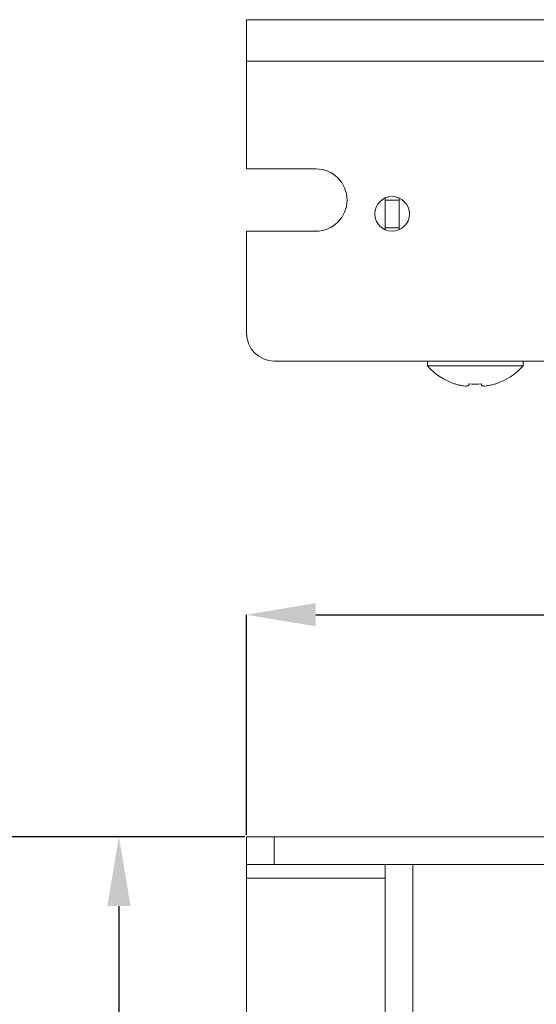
# Model space of a CAD drawing. Header units: millimetres. Extents: x 22 to 278, y 61 to 167.
# Tile 19 of 148: x 46 to 65, y 132 to 167. Entities that reach past the tile are written whole.
import ezdxf

# ---------------------------------------------------------------- set-up
doc = ezdxf.new("R2010")
doc.units = ezdxf.units.MM
doc.header["$PDSIZE"] = -1
doc.layers.get('0').update_dxf_attribs({"lineweight": 15})
doc.layers.add('標註文字', color=4, linetype='Continuous', lineweight=9)
doc.styles.add('SLDTEXTSTYLE0', font='kaiu.ttf')
doc.dimstyles.new('SLDDIMSTYLE0', dxfattribs={"dimtxt": 2.5, "dimasz": 2.5, "dimexe": 0, "dimexo": 0.0625, "dimtad": 1, "dimlfac": 2, "dimrnd": 1e-09, "dimzin": 12, "dimdsep": 46, "dimtxsty": 'SLDTEXTSTYLE0', "dimsah": 1, "dimcen": 0.09, "dimadec": 0, "dimazin": 3, "dimtfac": 1, "dimtofl": 0, "dimtmove": 0, "dimatfit": 3, "dimfxl": 0, "dimfrac": 2, "dimtolj": 1, "dimtzin": 12, "dimarcsym": 0})

# ---------------------------------------------------------------- blocks, each defined once
blk = doc.blocks.new('_D')
at = {"layer": 'Defpoints', "color": 0, "transparency": 16777216}
for p in [(128.981, 145.986), (54.481, 137.986), (128.981, 137.986)]:
    blk.add_point(p, dxfattribs=at)
at = {"layer": '標註文字', "color": 0, "lineweight": -2, "transparency": 16777216}
for p, q in [((54.481, 138.049), (54.481, 145.986)), ((56.981, 145.986), (126.481, 145.986)), ((128.981, 138.049), (128.981, 145.986))]:
    blk.add_line(p, q, dxfattribs=at)
at = {"layer": '標註文字', "color": 0, "transparency": 16777216}
for points in [[(56.981, 146.403), (56.981, 145.569), (54.481, 145.986)], [(126.481, 146.403), (126.481, 145.569), (128.981, 145.986)]]:
    blk.add_solid(points, dxfattribs=at)
at = {"layer": '標註文字', "color": 0, "transparency": 16777216, "insert": (91.731, 149.277), "char_height": 2.5, "attachment_point": 2, "style": 'SLDTEXTSTYLE0'}
blk.add_mtext('\\A1;149', dxfattribs=at)
blk = doc.blocks.new('_D_1')
at = {"layer": 'Defpoints', "color": 0, "transparency": 16777216}
for p in [(54.481, 137.986), (44.312, 90.236), (55.481, 90.236)]:
    blk.add_point(p, dxfattribs=at)
at = {"layer": '標註文字', "color": 0, "lineweight": -2, "transparency": 16777216}
for p, q in [((54.419, 137.986), (44.312, 137.986)), ((44.312, 135.486), (44.312, 92.736)), ((55.419, 90.236), (44.312, 90.236))]:
    blk.add_line(p, q, dxfattribs=at)
at = {"layer": '標註文字', "color": 0, "transparency": 16777216}
for points in [[(43.895, 135.486), (44.729, 135.486), (44.312, 137.986)], [(43.895, 92.736), (44.729, 92.736), (44.312, 90.236)]]:
    blk.add_solid(points, dxfattribs=at)
at = {"layer": '標註文字', "color": 0, "transparency": 16777216, "insert": (40.962, 114.111), "char_height": 2.5, "attachment_point": 2, "rotation": 90, "style": 'SLDTEXTSTYLE0'}
blk.add_mtext('\\A1;95.5', dxfattribs=at)
blk = doc.blocks.new('_D_2')
at = {"layer": 'Defpoints', "color": 0, "transparency": 16777216}
for p in [(54.481, 137.986), (49.88, 101.736), (54.856, 101.736)]:
    blk.add_point(p, dxfattribs=at)
at = {"layer": '標註文字', "color": 0, "lineweight": -2, "transparency": 16777216}
for p, q in [((54.419, 137.986), (49.88, 137.986)), ((49.88, 135.486), (49.88, 104.236)), ((54.794, 101.736), (49.88, 101.736))]:
    blk.add_line(p, q, dxfattribs=at)
at = {"layer": '標註文字', "color": 0, "transparency": 16777216}
for points in [[(49.463, 135.486), (50.297, 135.486), (49.88, 137.986)], [(49.463, 104.236), (50.297, 104.236), (49.88, 101.736)]]:
    blk.add_solid(points, dxfattribs=at)
at = {"layer": '標註文字', "color": 0, "transparency": 16777216, "insert": (46.531, 119.861), "char_height": 2.5, "attachment_point": 2, "rotation": 90, "style": 'SLDTEXTSTYLE0'}
blk.add_mtext('\\A1;72.5', dxfattribs=at)

msp = doc.modelspace()

# ---------------------------------------------------------------- linework, layer by layer
for p, q in [((54.4814, 167.4294), (128.9814, 167.4294)), ((54.4814, 165.9294), (54.4814, 167.4294)), ((54.4814, 165.9294), (128.9814, 165.9294)), ((54.4814, 162.0544), (54.4814, 165.9294)), ((56.9814, 162.0544), (54.4814, 162.0544)), ((59.4814, 160.9294), (59.4814, 161.0022)), ((59.9814, 160.9294), (59.4814, 160.9294)), ((59.4814, 160.9294), (59.4814, 159.9294)), ((59.9814, 160.9294), (59.9814, 161.0022)), ((59.9814, 159.9294), (59.9814, 160.9294)), ((54.4814, 156.1294), (54.4814, 159.8044)), ((54.4814, 159.8044), (56.9814, 159.8044)), ((59.4814, 159.9294), (59.9814, 159.9294)), ((59.4814, 159.8566), (59.4814, 159.9294)), ((59.9814, 159.8566), (59.9814, 159.9294)), ((55.4814, 155.1294), (127.9814, 155.1294)), ((61.0064, 155.1294), (61.0064, 154.9581)), ((64.4564, 154.9581), (64.4564, 155.1294)), ((62.7314, 154.9581), (61.0064, 154.9581)), ((64.4564, 154.9581), (62.7314, 154.9581)), ((62.0064, 154.2966), (62.0064, 154.3088)), ((62.5014, 154.2643), (62.5014, 154.3088)), ((62.9614, 154.3088), (62.9614, 154.2643)), ((63.4564, 154.3088), (63.4564, 154.2966)), ((54.4814, 136.9861), (54.4814, 137.9861)), ((54.4814, 137.9861), (55.4814, 137.9861)), ((55.4814, 137.9861), (55.4814, 136.9861)), ((55.4814, 137.9861), (127.9814, 137.9861)), ((55.4814, 136.9861), (54.4814, 136.9861)), ((54.4814, 136.9861), (54.4814, 136.4861)), ((55.4814, 136.9861), (127.9814, 136.9861)), ((59.4814, 136.9861), (59.4814, 90.7861)), ((122.9814, 136.9861), (60.4814, 136.9861)), ((60.4814, 136.9861), (60.4814, 91.2361)), ((54.4814, 136.4861), (54.4814, 102.8611)), ((54.4814, 136.4861), (59.4814, 136.4861))]:
    msp.add_line(p, q)
msp.add_circle((59.7314, 160.4294), 0.625)
for centre, radius, start, end in [((56.9814, 160.9294), 1.125, 270, 90), ((55.4814, 156.1294), 1, 180, 270), ((62.7314, 156.4794), 2.3, 221.40962, 251.62606), ((62.7314, 156.4794), 2.3, 288.37394, 318.59038), ((62.7314, 156.4794), 2.2885, 251.53016, 255.44795), ((62.7314, 156.4794), 2.1827, 263.95141, 276.04859), ((62.7314, 156.4794), 2.2885, 284.55205, 288.46984)]:
    msp.add_arc(centre, radius, start, end)
for points in [[(62.1564, 154.2643), (62.1937, 154.2556), (62.2684, 154.2381), (62.3702, 154.2264), (62.4473, 154.2278), (62.4935, 154.2409), (62.4989, 154.2568), (62.5014, 154.2643)], [(62.9614, 154.2643), (62.9648, 154.2556), (62.9718, 154.2381), (63.028, 154.2264), (63.1106, 154.2278), (63.2078, 154.2409), (63.2748, 154.2568), (63.3064, 154.2643)]]:
    msp.add_open_spline(points, degree=3, knots=[0, 0, 0, 0, 0.2095281, 0.4195633, 0.6226907, 0.8225336, 1, 1, 1, 1])

# ---------------------------------------------------------------- dimensions: what is measured, and where the dimension line sits
at = {"layer": '標註文字'}
dim = msp.add_linear_dim(base=(128.9814, 145.9861), p1=(54.4814, 137.9861), p2=(128.9814, 137.9861), dimstyle='SLDDIMSTYLE0', dxfattribs=at)
dim.commit()
dim.dimension.update_dxf_attribs({"geometry": '_D', "text_midpoint": (91.7314, 145.9861), "dimtype": 160})
for base, p2, picture, middle in [((44.3118, 90.2361), (55.4814, 90.2361), '_D_1', (44.3118, 114.1111)), ((49.8801, 101.7361), (54.8564, 101.7361), '_D_2', (49.8801, 119.8611))]:
    dim = msp.add_linear_dim(base=base, p1=(54.4814, 137.9861), p2=p2, angle=90, dimstyle='SLDDIMSTYLE0', dxfattribs=at)
    dim.commit()
    dim.dimension.update_dxf_attribs({"geometry": picture, "text_midpoint": middle, "dimtype": 160})

doc.saveas('drawing.dxf')
